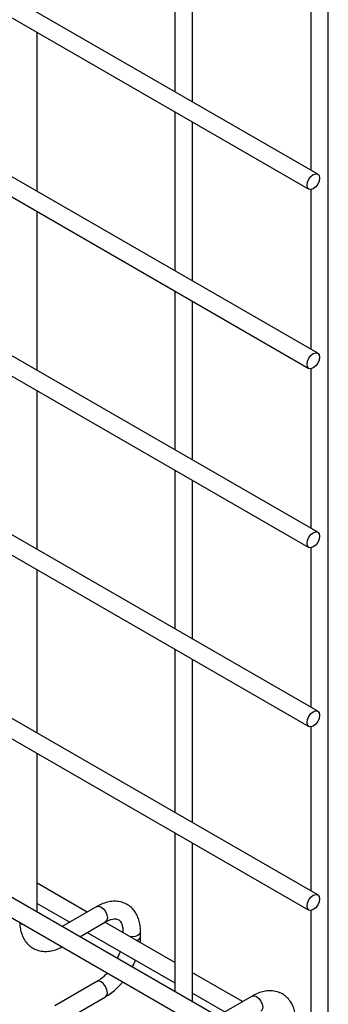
# Model space of a CAD drawing. Header units: inches. Extents: x 0.2 to 10.8, y 0.2 to 8.2.
# Tile 40 of 56: x 10.445 to 10.562, y 5.46 to 5.834. Entities that reach past the tile are written whole.
import ezdxf

# ---------------------------------------------------------------- set-up
doc = ezdxf.new("R2010")
doc.units = ezdxf.units.IN
doc.header["$MEASUREMENT"] = 0

msp = doc.modelspace()

# ---------------------------------------------------------------- linework, layer by layer
for p, q in [((10.55818905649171, 5.775422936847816), (7.791339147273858, 7.37269139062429)), ((7.788006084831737, 7.366917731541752), (10.55485599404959, 5.769649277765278)), ((10.55818905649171, 5.70737786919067), (7.791339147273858, 7.304646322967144)), ((7.788006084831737, 7.298872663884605), (10.55485599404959, 5.701604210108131)), ((10.55818905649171, 5.639332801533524), (7.791339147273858, 7.236601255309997)), ((7.788006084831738, 7.23082759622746), (10.55485599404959, 5.633559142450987)), ((10.55818905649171, 5.571287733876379), (7.791339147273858, 7.168556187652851)), ((7.788006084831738, 7.162782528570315), (10.55485599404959, 5.565514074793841)), ((10.55818905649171, 5.501541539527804), (7.791339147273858, 7.098809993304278)), ((7.788006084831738, 7.093036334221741), (10.55485599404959, 5.495767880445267)), ((10.55818905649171, 5.433496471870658), (7.791339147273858, 7.030764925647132)), ((7.788006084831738, 7.024991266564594), (10.55485599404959, 5.427722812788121)), ((10.56221288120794, 5.427901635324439), (10.56221288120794, 6.258833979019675)), ((10.50398634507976, 5.867060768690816), (10.50398634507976, 5.806713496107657)), ((10.51065301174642, 5.802864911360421), (10.51065301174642, 5.863212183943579)), ((10.55554621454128, 5.837540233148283), (10.55554621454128, 5.776948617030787)), ((10.45172744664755, 5.768836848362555), (10.45172744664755, 5.829184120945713)), ((10.50398634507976, 5.79901570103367), (10.50398634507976, 5.738668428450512)), ((10.51065301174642, 5.734819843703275), (10.51065301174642, 5.795167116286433)), ((10.55554621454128, 5.769495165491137), (10.55554621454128, 5.708903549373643)), ((10.45172744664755, 5.700791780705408), (10.45172744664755, 5.761139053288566)), ((10.50398634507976, 5.730970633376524), (10.50398634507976, 5.670623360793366)), ((10.51065301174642, 5.666774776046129), (10.51065301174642, 5.727122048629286)), ((10.55554621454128, 5.701450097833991), (10.55554621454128, 5.640858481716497)), ((10.45172744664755, 5.632746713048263), (10.45172744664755, 5.693093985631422)), ((10.50398634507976, 5.662925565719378), (10.50398634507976, 5.60257829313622)), ((10.51065301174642, 5.598729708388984), (10.51065301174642, 5.659076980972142)), ((10.55554621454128, 5.633405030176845), (10.55554621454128, 5.57281341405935)), ((10.45172744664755, 5.563000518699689), (10.45172744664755, 5.625048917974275)), ((10.50398634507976, 5.594880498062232), (10.50398634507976, 5.532832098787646)), ((10.51065301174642, 5.528983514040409), (10.51065301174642, 5.591031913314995)), ((10.55554621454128, 5.5653599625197), (10.55554621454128, 5.503067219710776)), ((10.45172744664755, 5.494955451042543), (10.45172744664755, 5.555302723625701)), ((10.50398634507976, 5.525134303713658), (10.50398634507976, 5.4647870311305)), ((10.51065301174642, 5.460938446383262), (10.51065301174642, 5.521285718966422)), ((10.47073560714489, 5.49499098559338), (10.45172744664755, 5.505964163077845)), ((10.45172744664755, 5.498266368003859), (10.46406839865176, 5.491142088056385)), ((10.47436367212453, 5.497085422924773), (10.46120074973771, 5.489486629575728)), ((10.55554621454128, 5.495613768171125), (10.55554621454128, 5.435022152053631)), ((10.46786795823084, 5.485637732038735), (10.47769673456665, 5.491311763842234)), ((10.50398634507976, 5.475795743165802), (10.47740281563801, 5.491142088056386)), ((10.47073560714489, 5.487293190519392), (10.50398634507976, 5.468097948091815)), ((10.48427574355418, 5.487512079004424), (10.48427574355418, 5.487174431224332)), ((10.48433945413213, 5.487137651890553), (10.48427574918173, 5.48750854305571)), ((10.49094241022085, 5.485776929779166), (10.49094241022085, 5.487512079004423)), ((10.52966117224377, 5.4609739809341), (10.51065301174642, 5.471947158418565)), ((10.47436367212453, 5.468608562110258), (10.45836538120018, 5.459372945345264)), ((10.4616984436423, 5.453599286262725), (10.47769673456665, 5.462834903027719)), ((10.51065301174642, 5.464249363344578), (10.52299396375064, 5.457125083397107)), ((10.53328923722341, 5.463068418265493), (10.52012631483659, 5.455469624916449))]:
    msp.add_line(p, q)
at = {"flags": 128}
for points in [[(10.55887954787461, 5.773896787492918), (10.55870013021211, 5.772751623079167), (10.55818919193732, 5.77157364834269), (10.5574245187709, 5.770542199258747), (10.55652252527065, 5.769814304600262), (10.55562053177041, 5.769500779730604), (10.55485585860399, 5.76964935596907), (10.55434492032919, 5.770237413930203), (10.5541655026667, 5.771175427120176), (10.55434492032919, 5.772320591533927), (10.55485585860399, 5.773498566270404), (10.55562053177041, 5.774530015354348), (10.55652252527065, 5.775257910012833), (10.5574245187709, 5.77557143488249), (10.55818919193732, 5.775422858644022), (10.55870013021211, 5.774834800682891), (10.55887954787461, 5.773896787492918)], [(10.55887954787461, 5.705851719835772), (10.55870013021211, 5.704706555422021), (10.55818919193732, 5.703528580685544), (10.5574245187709, 5.702497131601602), (10.55652252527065, 5.701769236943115), (10.55562053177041, 5.701455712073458), (10.55485585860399, 5.701604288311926), (10.55434492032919, 5.702192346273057), (10.5541655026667, 5.703130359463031), (10.55434492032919, 5.704275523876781), (10.55485585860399, 5.705453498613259), (10.55562053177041, 5.706484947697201), (10.55652252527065, 5.707212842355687), (10.5574245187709, 5.707526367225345), (10.55818919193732, 5.707377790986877), (10.55870013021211, 5.706789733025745), (10.55887954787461, 5.705851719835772)], [(10.55887954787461, 5.637806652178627), (10.55870013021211, 5.636661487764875), (10.55818919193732, 5.635483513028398), (10.5574245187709, 5.634452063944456), (10.55652252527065, 5.633724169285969), (10.55562053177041, 5.633410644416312), (10.55485585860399, 5.63355922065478), (10.55434492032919, 5.634147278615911), (10.5541655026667, 5.635085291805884), (10.55434492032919, 5.636230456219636), (10.55485585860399, 5.637408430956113), (10.55562053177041, 5.638439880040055), (10.55652252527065, 5.63916777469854), (10.5574245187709, 5.639481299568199), (10.55818919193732, 5.639332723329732), (10.55870013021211, 5.6387446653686), (10.55887954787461, 5.637806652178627)], [(10.55887954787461, 5.569761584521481), (10.55870013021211, 5.56861642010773), (10.55818919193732, 5.567438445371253), (10.5574245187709, 5.56640699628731), (10.55652252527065, 5.565679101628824), (10.55562053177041, 5.565365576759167), (10.55485585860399, 5.565514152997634), (10.55434492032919, 5.566102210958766), (10.5541655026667, 5.567040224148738), (10.55434492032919, 5.56818538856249), (10.55485585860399, 5.569363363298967), (10.55562053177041, 5.570394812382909), (10.55652252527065, 5.571122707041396), (10.5574245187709, 5.571436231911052), (10.55818919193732, 5.571287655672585), (10.55870013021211, 5.570699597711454), (10.55887954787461, 5.569761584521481)], [(10.55887954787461, 5.500015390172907), (10.55870013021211, 5.498870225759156), (10.55818919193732, 5.497692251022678), (10.5574245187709, 5.496660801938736), (10.55652252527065, 5.495932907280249), (10.55562053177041, 5.495619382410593), (10.55485585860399, 5.49576795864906), (10.55434492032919, 5.496356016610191), (10.5541655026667, 5.497294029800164), (10.55434492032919, 5.498439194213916), (10.55485585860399, 5.499617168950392), (10.55562053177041, 5.500648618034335), (10.55652252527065, 5.501376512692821), (10.5574245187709, 5.501690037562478), (10.55818919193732, 5.501541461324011), (10.55870013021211, 5.500953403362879), (10.55887954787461, 5.500015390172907)], [(10.47436367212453, 5.497085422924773), (10.47512820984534, 5.497233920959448), (10.47603020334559, 5.49692039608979)], [(10.47603020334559, 5.49692039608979), (10.47693219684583, 5.496192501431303), (10.47769687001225, 5.495161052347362), (10.47820780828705, 5.493983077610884), (10.47838722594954, 5.492837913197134), (10.47820780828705, 5.49189990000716), (10.47769687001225, 5.491311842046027), (10.47769673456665, 5.491311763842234)], [(10.44603709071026, 5.490322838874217), (10.44531451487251, 5.490947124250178), (10.44529947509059, 5.49096844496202)], [(10.44715543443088, 5.489897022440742), (10.44711850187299, 5.489905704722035), (10.44603709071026, 5.490322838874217)], [(10.49094237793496, 5.487503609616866), (10.49068867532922, 5.486775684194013), (10.48996609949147, 5.486151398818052), (10.48888468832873, 5.48573426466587), (10.48760907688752, 5.485587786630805), (10.48696047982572, 5.485624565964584)], [(10.47769673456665, 5.462834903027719), (10.47769687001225, 5.462834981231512), (10.47820780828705, 5.463423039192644), (10.47838722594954, 5.464361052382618), (10.47820780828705, 5.465506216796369), (10.47769687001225, 5.466684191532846), (10.47693219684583, 5.467715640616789), (10.47603020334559, 5.468443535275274), (10.47512820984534, 5.468757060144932), (10.47436367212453, 5.468608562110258)], [(10.53328923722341, 5.463068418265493), (10.53405377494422, 5.463216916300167), (10.53495576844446, 5.462903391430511)], [(10.53495576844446, 5.462903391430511), (10.53585776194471, 5.462175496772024), (10.53662243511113, 5.461144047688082), (10.53713337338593, 5.459966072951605), (10.53731279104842, 5.458820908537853), (10.53713337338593, 5.45788289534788), (10.53662243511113, 5.457294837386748), (10.53662229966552, 5.457294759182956)]]:
    msp.add_lwpolyline(points, dxfattribs=at)
msp.add_arc((10.48892562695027, 5.48616107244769), 0.002054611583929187, 285.2268557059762, 348.983702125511)
for points, knots in [([(10.49091524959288, 5.487500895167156), (10.49091478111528, 5.487993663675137), (10.49091361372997, 5.489221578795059), (10.49061160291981, 5.491073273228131), (10.49002337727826, 5.493038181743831), (10.4891166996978, 5.494837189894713), (10.48788561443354, 5.496422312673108), (10.4863109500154, 5.497729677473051), (10.48437990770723, 5.498681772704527), (10.48223157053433, 5.499142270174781), (10.47998953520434, 5.49911470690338), (10.47778011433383, 5.498640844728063), (10.47588919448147, 5.497943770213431), (10.47477107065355, 5.497281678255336), (10.47436943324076, 5.49704385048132)], [0, 0, 0, 0, 0.05559168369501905, 0.1385272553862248, 0.2224467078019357, 0.3069801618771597, 0.3922177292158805, 0.4792619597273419, 0.5705133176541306, 0.6695129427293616, 0.7607255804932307, 0.8540505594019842, 0.9475740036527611, 0.9999999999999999, 0.9999999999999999, 0.9999999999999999, 0.9999999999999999]), ([(10.47769404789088, 5.491299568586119), (10.47804892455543, 5.491494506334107), (10.47881430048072, 5.491914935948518), (10.47988350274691, 5.49227865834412), (10.48087224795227, 5.492460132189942), (10.48170102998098, 5.492439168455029), (10.48239488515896, 5.49224462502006), (10.48293447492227, 5.491894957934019), (10.48346141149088, 5.491250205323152), (10.48389649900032, 5.490343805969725), (10.48417719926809, 5.489111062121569), (10.48430680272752, 5.488135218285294), (10.48427181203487, 5.487541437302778), (10.48426987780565, 5.487508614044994)], [0, 0, 0, 0, 0.07634054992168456, 0.1646465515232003, 0.2544890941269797, 0.3484721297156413, 0.4535719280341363, 0.5896971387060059, 0.6956807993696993, 0.7966430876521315, 0.8959258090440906, 0.9942469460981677, 1, 1, 1, 1]), ([(10.44510066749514, 5.491083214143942), (10.44510222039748, 5.49080509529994), (10.445107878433, 5.489791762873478), (10.44538992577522, 5.488143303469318), (10.44596872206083, 5.486169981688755), (10.44687241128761, 5.484364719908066), (10.44809818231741, 5.48277169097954), (10.4496675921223, 5.481455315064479), (10.45159294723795, 5.480491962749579), (10.45373768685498, 5.480018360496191), (10.45597962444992, 5.480030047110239), (10.45819174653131, 5.480496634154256), (10.45993256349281, 5.481109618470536), (10.46090307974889, 5.481670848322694), (10.46115388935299, 5.481815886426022)], [0, 0, 0, 0, 0.03283335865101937, 0.1196290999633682, 0.2074587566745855, 0.2959349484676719, 0.3851375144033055, 0.4761898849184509, 0.5715643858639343, 0.6749426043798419, 0.7703316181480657, 0.8679615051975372, 0.9658774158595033, 1, 1, 1, 1]), ([(10.49078214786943, 5.483418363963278), (10.49085272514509, 5.483980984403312), (10.49095320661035, 5.484781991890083), (10.4909239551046, 5.48554012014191), (10.49091524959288, 5.485765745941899)], [0, 0, 0, 0, 0.7023909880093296, 1, 1, 1, 1]), ([(10.48319635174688, 5.480099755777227), (10.48310652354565, 5.479841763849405), (10.48285249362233, 5.479112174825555), (10.48247782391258, 5.478213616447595), (10.48214980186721, 5.477596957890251), (10.48206679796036, 5.477440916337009)], [0, 0, 0, 0, 0.2900903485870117, 0.8203618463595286, 0.9999999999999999, 0.9999999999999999, 0.9999999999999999, 0.9999999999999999]), ([(10.48782903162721, 5.474114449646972), (10.48808451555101, 5.474590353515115), (10.48854206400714, 5.475442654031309), (10.48889925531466, 5.476326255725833), (10.48905699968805, 5.476716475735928)], [0, 0, 0, 0, 0.5583756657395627, 1, 1, 1, 1]), ([(10.47832306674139, 5.471904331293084), (10.47827359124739, 5.471846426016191), (10.47785412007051, 5.471355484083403), (10.47699383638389, 5.470538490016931), (10.47577000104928, 5.469519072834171), (10.47486882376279, 5.468877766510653), (10.47441954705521, 5.46864797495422), (10.47436799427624, 5.4686216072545)], [0, 0, 0, 0, 0.03947125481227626, 0.334651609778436, 0.6442592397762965, 0.9591801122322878, 0.9999999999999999, 0.9999999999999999, 0.9999999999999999, 0.9999999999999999]), ([(10.4776909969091, 5.462876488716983), (10.4779941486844, 5.46304088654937), (10.47897743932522, 5.463574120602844), (10.48053064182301, 5.464766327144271), (10.48227105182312, 5.466341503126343), (10.48347431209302, 5.467608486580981), (10.48407043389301, 5.468355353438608), (10.4841967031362, 5.468513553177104)], [0, 0, 0, 0, 0.1291236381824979, 0.4188201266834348, 0.6880763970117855, 0.9339290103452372, 1, 1, 1, 1]), ([(10.54984081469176, 5.453483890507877), (10.54984034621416, 5.453976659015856), (10.54983917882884, 5.455204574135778), (10.54953716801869, 5.457056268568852), (10.54894894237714, 5.459021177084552), (10.54804226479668, 5.460820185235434), (10.54681117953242, 5.462405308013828), (10.54523651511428, 5.46371267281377), (10.54330547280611, 5.464664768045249), (10.54115713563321, 5.465125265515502), (10.53891510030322, 5.465097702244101), (10.53670567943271, 5.464623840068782), (10.53481475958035, 5.463926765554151), (10.53369663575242, 5.463264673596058), (10.53329499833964, 5.46302684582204)], [0, 0, 0, 0, 0.05559168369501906, 0.1385272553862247, 0.2224467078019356, 0.3069801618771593, 0.3922177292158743, 0.4792619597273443, 0.5705133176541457, 0.6695129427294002, 0.7607255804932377, 0.854050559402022, 0.9475740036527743, 1, 1, 1, 1])]:
    msp.add_open_spline(points, degree=3, knots=knots)

doc.saveas('drawing.dxf')
